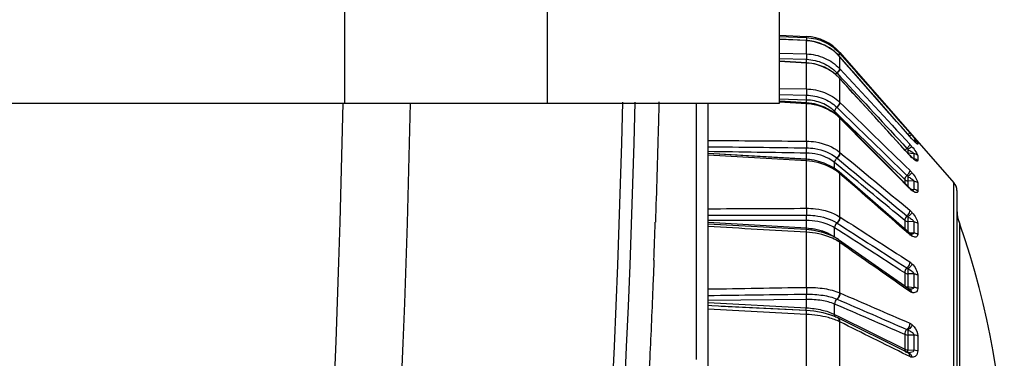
# Model space of a CAD drawing. Header units: millimetres. Extents: x 0 to 4000, y 0 to 3000.
# Tile 165 of 171: x 3302 to 3343, y 1680 to 1694. Entities that reach past the tile are written whole.
import ezdxf

# ---------------------------------------------------------------- set-up
doc = ezdxf.new("R2010")
doc.units = ezdxf.units.MM
doc.header["$LTSCALE"] = 219.99956
doc.layers.get('0').update_dxf_attribs({"linetype": 'CONTINUOUS'})
doc.layers.add('SUPERFICI', color=7, linetype='CONTINUOUS')

msp = doc.modelspace()

# ---------------------------------------------------------------- linework, layer by layer
at = {"color": 9, "linetype": 'CONTINUOUS'}
for p, q in [((3315.295, 1690.68), (3315.295, 1697.18)), ((3323.83, 1697.18), (3323.83, 1690.68)), ((3333.647, 1693.497), (3334.773, 1693.451)), ((3334.773, 1693.321), (3333.647, 1693.375)), ((3334.773, 1693.451), (3334.773, 1693.499)), ((3334.773, 1693.321), (3334.774, 1693.323)), ((3334.773, 1692.761), (3334.773, 1693.321)), ((3333.647, 1692.796), (3334.773, 1692.761)), ((3336.177, 1692.792), (3336.19, 1692.777)), ((3336.19, 1692.777), (3336.19, 1692.819)), ((3336.19, 1692.777), (3336.259, 1692.699)), ((3333.647, 1692.572), (3334.773, 1692.533)), ((3333.647, 1692.572), (3334.773, 1692.533)), ((3334.773, 1692.375), (3333.647, 1692.437)), ((3334.773, 1692.375), (3334.775, 1692.39)), ((3334.773, 1691.281), (3334.773, 1692.375)), ((3336.177, 1692.652), (3336.177, 1692.654)), ((3336.19, 1692.637), (3336.177, 1692.652)), ((3336.19, 1692.637), (3336.19, 1692.639)), ((3336.19, 1692.126), (3336.19, 1692.637)), ((3336.06, 1691.959), (3336.221, 1691.784)), ((3336.071, 1691.946), (3336.235, 1691.77)), ((3336.177, 1692.14), (3336.19, 1692.126)), ((3336.177, 1691.727), (3336.174, 1691.74)), ((3336.19, 1691.712), (3336.177, 1691.727)), ((3336.19, 1691.712), (3336.187, 1691.726)), ((3336.19, 1690.713), (3336.19, 1691.712)), ((3336.221, 1691.784), (3336.235, 1691.77)), ((3333.647, 1691.303), (3334.773, 1691.281)), ((3333.647, 1691.047), (3334.773, 1691.02)), ((3333.647, 1691.047), (3334.773, 1691.02)), ((3330.136, 1679.853), (3330.136, 1690.68)), ((3334.773, 1690.813), (3333.647, 1690.844)), ((3334.773, 1690.657), (3333.647, 1690.722)), ((3334.773, 1689.075), (3334.773, 1690.657)), ((3336.177, 1690.726), (3336.19, 1690.713)), ((3336.06, 1690.507), (3336.071, 1690.496)), ((3336.19, 1690.043), (3336.177, 1690.056)), ((3336.19, 1690.043), (3336.18, 1690.08)), ((3336.19, 1688.599), (3336.19, 1690.043)), ((3339.136, 1689.273), (3339.136, 1689.275)), ((3339.231, 1689.168), (3339.224, 1689.177)), ((3339.309, 1689.104), (3339.293, 1689.106)), ((3339.309, 1689.104), (3339.309, 1689.089)), ((3339.475, 1689.02), (3339.475, 1688.948)), ((3330.627, 1688.567), (3334.773, 1688.312)), ((3336.177, 1688.61), (3336.19, 1688.599)), ((3339.186, 1688.556), (3339.057, 1688.565)), ((3339.309, 1688.547), (3339.186, 1688.556)), ((3334.773, 1688.24), (3330.627, 1688.484)), ((3334.773, 1686.24), (3334.773, 1688.24)), ((3336.06, 1688.365), (3336.071, 1688.355)), ((3339.136, 1688.473), (3339.127, 1688.483)), ((3339.136, 1688.473), (3339.132, 1688.488)), ((3339.231, 1688.378), (3339.211, 1688.409)), ((3339.287, 1688.333), (3339.309, 1688.331)), ((3339.309, 1688.547), (3339.309, 1688.331)), ((3339.475, 1688.466), (3339.475, 1688.252)), ((3336.19, 1687.702), (3336.177, 1687.714)), ((3336.19, 1685.876), (3336.19, 1687.702)), ((3339.309, 1687.383), (3339.057, 1687.398)), ((3339.309, 1687.383), (3339.309, 1687.034)), ((3339.475, 1687.309), (3339.475, 1686.962)), ((3341.003, 1662.039), (3341.003, 1687.322)), ((3339.136, 1687.071), (3339.111, 1687.095)), ((3339.136, 1687.071), (3339.125, 1687.109)), ((3339.202, 1687.044), (3339.309, 1687.034)), ((3334.773, 1685.721), (3330.627, 1685.731)), ((3330.627, 1685.65), (3334.773, 1685.409)), ((3336.177, 1685.885), (3336.19, 1685.876)), ((3339.309, 1685.665), (3339.057, 1685.675)), ((3339.309, 1685.665), (3339.309, 1685.198)), ((3334.771, 1685.34), (3334.771, 1685.365)), ((3334.773, 1682.9), (3334.773, 1685.231)), ((3336.06, 1685.624), (3336.071, 1685.616)), ((3339.475, 1685.6), (3339.475, 1685.136)), ((3341.243, 1685.567), (3341.243, 1663.794)), ((3339.136, 1685.127), (3339.087, 1685.17)), ((3339.091, 1685.217), (3339.182, 1685.209)), ((3339.182, 1685.209), (3339.309, 1685.198)), ((3336.19, 1684.793), (3336.177, 1684.802)), ((3336.19, 1682.664), (3336.19, 1684.793)), ((3339.309, 1683.466), (3339.057, 1683.472)), ((3339.309, 1683.466), (3339.309, 1682.901)), ((3339.475, 1683.415), (3339.475, 1682.853)), ((3339.136, 1682.727), (3339.052, 1682.785)), ((3339.057, 1682.921), (3339.113, 1682.917)), ((3339.113, 1682.917), (3339.309, 1682.901)), ((3334.773, 1682.388), (3330.627, 1682.344)), ((3336.06, 1682.405), (3336.071, 1682.4)), ((3336.177, 1682.67), (3336.19, 1682.664)), ((3330.627, 1682.254), (3334.773, 1682.036)), ((3334.773, 1679.201), (3334.773, 1681.76)), ((3336.19, 1681.441), (3336.177, 1681.447)), ((3336.19, 1679.104), (3336.19, 1681.441)), ((3339.309, 1680.883), (3339.057, 1680.884)), ((3339.309, 1680.883), (3339.309, 1680.246)), ((3339.475, 1680.847), (3339.475, 1680.213)), ((3339.057, 1680.263), (3339.309, 1680.246)), ((3328.165, 1679.921), (3328.144, 1679.492)), ((3339.136, 1679.974), (3339.008, 1680.038))]:
    msp.add_line(p, q, dxfattribs=at)
at = {"color": 7, "linetype": 'CONTINUOUS'}
for p, q in [((3333.647, 1690.68), (3333.647, 1697.18)), ((3333.647, 1693.548), (3334.773, 1693.499)), ((3334.774, 1693.323), (3333.647, 1693.378)), ((3335.115, 1693.277), (3334.774, 1693.323)), ((3335.546, 1693.128), (3335.115, 1693.277)), ((3335.932, 1692.885), (3335.546, 1693.128)), ((3336.177, 1692.654), (3335.932, 1692.885)), ((3336.19, 1692.819), (3341.003, 1687.322)), ((3334.775, 1692.39), (3333.647, 1692.451)), ((3336.19, 1692.639), (3336.177, 1692.654)), ((3338.275, 1690.257), (3336.19, 1692.639)), ((3336.187, 1691.726), (3336.174, 1691.74)), ((3339.132, 1688.488), (3336.187, 1691.726)), ((3123.362, 1690.68), (3333.647, 1690.68)), ((3330.627, 1655.68), (3330.627, 1690.68)), ((3334.775, 1690.695), (3333.652, 1690.759)), ((3339.136, 1689.275), (3338.275, 1690.257)), ((3336.18, 1690.08), (3336.167, 1690.093)), ((3339.125, 1687.109), (3336.18, 1690.08)), ((3339.224, 1689.177), (3339.136, 1689.275)), ((3339.305, 1689.094), (3339.224, 1689.177)), ((3339.41, 1688.994), (3339.404, 1688.999)), ((3339.407, 1688.996), (3339.41, 1688.994)), ((3334.775, 1688.31), (3330.627, 1688.553)), ((3339.24, 1688.382), (3339.211, 1688.409)), ((3339.112, 1685.199), (3336.154, 1687.784)), ((3339.153, 1687.082), (3339.125, 1687.109)), ((3339.189, 1687.053), (3339.153, 1687.082)), ((3339.232, 1687.024), (3339.189, 1687.053)), ((3339.259, 1687.01), (3339.251, 1687.014)), ((3341.127, 1686.992), (3341.127, 1662.368)), ((3334.775, 1685.34), (3330.627, 1685.576)), ((3335.102, 1685.305), (3334.775, 1685.34)), ((3335.506, 1685.211), (3335.376, 1685.241)), ((3339.091, 1682.842), (3336.133, 1684.914)), ((3339.14, 1685.177), (3339.112, 1685.199)), ((3339.154, 1685.169), (3339.132, 1685.183)), ((3339.154, 1685.169), (3339.132, 1685.183)), ((3339.14, 1685.177), (3339.135, 1685.18)), ((3339.105, 1682.833), (3339.091, 1682.842)), ((3339.119, 1682.83), (3339.104, 1682.833)), ((3339.119, 1682.83), (3339.104, 1682.833)), ((3339.106, 1682.833), (3339.105, 1682.833)), ((3330.781, 1682.126), (3330.627, 1682.135)), ((3334.773, 1681.916), (3330.781, 1682.126)), ((3334.759, 1681.917), (3331.186, 1682.095)), ((3335.086, 1681.889), (3334.773, 1681.916)), ((3335.487, 1681.819), (3335.084, 1681.889)), ((3335.85, 1681.715), (3335.482, 1681.82)), ((3335.857, 1681.712), (3335.486, 1681.819)), ((3335.854, 1681.713), (3335.85, 1681.715)), ((3336.101, 1681.61), (3335.857, 1681.712)), ((3338.992, 1680.173), (3336.101, 1681.61)), ((3339.059, 1680.139), (3338.992, 1680.173)), ((3339.058, 1680.139), (3339.059, 1680.139))]:
    msp.add_line(p, q, dxfattribs=at)
for points in [[(3336.174, 1691.74), (3335.93, 1691.963), (3335.545, 1692.198), (3335.115, 1692.344), (3334.775, 1692.39)], [(3336.166, 1690.093), (3335.924, 1690.297), (3335.541, 1690.513), (3335.115, 1690.649), (3334.775, 1690.695)], [(3339.405, 1688.998), (3339.389, 1689.013), (3339.365, 1689.034), (3339.337, 1689.061), (3339.305, 1689.094)], [(3336.153, 1687.784), (3335.912, 1687.961), (3335.53, 1688.15), (3335.107, 1688.269), (3334.775, 1688.31)], [(3339.211, 1688.409), (3339.178, 1688.44), (3339.132, 1688.488)], [(3339.336, 1688.31), (3339.334, 1688.311), (3339.314, 1688.324), (3339.281, 1688.348), (3339.24, 1688.382)], [(3339.256, 1687.01), (3339.261, 1687.009), (3339.26, 1687.01), (3339.232, 1687.024)], [(3335.095, 1685.306), (3335.091, 1685.307), (3334.775, 1685.34)], [(3336.133, 1684.915), (3335.89, 1685.058), (3335.513, 1685.209), (3335.1, 1685.305)], [(3339.191, 1685.154), (3339.192, 1685.154), (3339.18, 1685.157), (3339.154, 1685.169)]]:
    msp.add_lwpolyline(points, dxfattribs=at)
for centre, radius, start, end in [((3334.686, 1691.501), 2, 41.2041, 87.5), ((2777.731, 1704.779), 550, 347.061, 358.53499), ((3340.627, 1686.992), 0.5, 0, 41.2041), ((3343.127, 1686.239), 2, 180, 199.6337), ((3310.727, 1674.68), 32.4, 340.3663, 19.6337)]:
    msp.add_arc(centre, radius, start, end, dxfattribs=at)
at = {"color": 9, "linetype": 'CONTINUOUS'}
for centre, radius, start, end in [((3334.69, 1691.446), 2.007, 87.3154, 87.6489), ((3334.676, 1691.312), 2.011, 85.0471, 87.2488), ((3334.676, 1691.308), 2.015, 76.4114, 85.0464), ((3334.674, 1691.303), 2.02, 65.1645, 76.3975), ((3334.676, 1691.308), 2.015, 63.5516, 65.1511), ((3334.674, 1691.305), 2.019, 52.3143, 63.5397), ((3334.677, 1691.31), 2.012, 42.528, 52.2993), ((3338.56, 1692.395), 3.79, 177.9198, 178.8198), ((3334.706, 1690.612), 1.921, 87.6167, 88.0004), ((3334.681, 1691.314), 2.006, 41.8121, 42.5219), ((3334.682, 1690.321), 2.054, 58.9851, 60.6199), ((3334.695, 1690.343), 2.028, 46.9064, 58.9975), ((3334.725, 1690.376), 1.983, 43.2628, 46.8622), ((3334.734, 1690.385), 1.971, 42.9182, 43.2595), ((2776.2, 1701.798), 539.143, 347.40074, 358.81904), ((2776.355, 1701.804), 541.826, 347.40024, 358.82346), ((2777.731, 1704.779), 549.483, 347.061, 358.53362), ((3334.822, 1688.681), 1.931, 46.3845, 49.3079), ((3334.84, 1688.7), 1.904, 45.8171, 46.3792), ((3334.846, 1688.706), 1.896, 45.4063, 45.817), ((3330.014, 1681.402), 12.154, 41.1498, 41.3673), ((3330.274, 1681.629), 11.809, 40.7889, 41.1529), ((3342.142, 1691.902), 3.994, 221.1801, 221.9246), ((3341.851, 1691.64), 3.602, 221.9064, 223.3314), ((3331.006, 1682.261), 10.842, 40.6615, 40.7868), ((3326.284, 1678.203), 17.068, 40.4563, 40.6647), ((3343.256, 1692.967), 5.535, 223.3392, 224.0549), ((3328.792, 1680.342), 13.771, 40.2599, 40.456), ((3342.374, 1692.113), 4.307, 224.0495, 224.8487), ((3331.23, 1682.406), 10.578, 39.9505, 40.265), ((3339.287, 1688.856), 0.249, 81.9768, 85.0133), ((3341.553, 1691.296), 3.149, 224.8402, 225.7748), ((3339.287, 1688.853), 0.252, 70.4952, 81.9702), ((3334.41, 1685.064), 6.433, 39.2316, 39.9847), ((3339.287, 1688.781), 0.251, 63.4937, 70.5617), ((3337.376, 1687.321), 2.399, 39.3568, 42.8131), ((3340.313, 1689.542), 1.59, 222.2472, 224.0607), ((3340.182, 1689.402), 1.398, 230.3288, 230.7596), ((3339.287, 1688.068), 0.264, 78.6037, 85.2714), ((3334.952, 1686.276), 1.889, 50.9149, 53.3062), ((3334.987, 1686.32), 1.832, 49.5283, 50.9099), ((3339.768, 1687.696), 0.89, 224.6817, 227.7528), ((3339.132, 1686.974), 0.0973, 48.3042, 54.2167), ((3339.822, 1687.813), 1.015, 234.3569, 234.9195), ((3339.269, 1687.247), 0.237, 264.519, 266.9182), ((2833.482, 1703.187), 495.229, 357.78506, 357.97027), ((3338.115, 1685.26), 3.345, 177.4571, 178.2028), ((3335.111, 1683.241), 1.89, 55.6812, 59.1418), ((3336.083, 1684.843), 0.0869, 45.5446, 55.2711), ((3339.512, 1685.557), 0.571, 228.7905, 231.4287), ((3339.676, 1682.867), 0.62, 179.7162, 180.1598), ((3339.04, 1682.768), 0.0893, 44.8363, 54.9729), ((3339.037, 1682.765), 0.0935, 38.7405, 44.8494), ((3339.068, 1682.692), 0.146, 69.9126, 75.6884)]:
    msp.add_arc(centre, radius, start, end, dxfattribs=at)
for points, knots in [([(3334.773, 1693.451), (3334.778, 1693.439), (3334.772, 1693.395), (3334.775, 1693.355), (3334.775, 1693.325)], [0, 0, 0, 0, 0.302174, 1, 1, 1, 1]), ([(3334.784, 1693.451), (3335.046, 1693.438), (3335.57, 1693.309), (3336.002, 1692.986), (3336.177, 1692.792)], [0, 0, 0, 0, 0.500458, 1, 1, 1, 1]), ([(3334.773, 1692.761), (3335.036, 1692.753), (3335.559, 1692.636), (3335.999, 1692.328), (3336.177, 1692.14)], [0, 0, 0, 0, 0.504108, 1, 1, 1, 1]), ([(3334.773, 1692.761), (3334.774, 1692.75), (3334.777, 1692.674), (3334.775, 1692.598), (3334.773, 1692.533)], [0, 0, 0, 0, 0.143634, 1, 1, 1, 1]), ([(3336.177, 1692.792), (3336.18, 1692.783), (3336.151, 1692.753), (3336.134, 1692.73), (3336.118, 1692.713)], [0, 0, 0, 0, 0.300952, 1, 1, 1, 1]), ([(3336.19, 1692.777), (3336.193, 1692.768), (3336.164, 1692.739), (3336.148, 1692.717), (3336.132, 1692.701)], [0, 0, 0, 0, 0.300165, 1, 1, 1, 1]), ([(3334.771, 1692.473), (3334.771, 1692.451), (3334.77, 1692.423), (3334.771, 1692.395), (3334.771, 1692.389)], [0, 0, 0, 0, 0.786288, 1, 1, 1, 1]), ([(3334.786, 1692.532), (3335.025, 1692.522), (3335.5, 1692.413), (3335.899, 1692.13), (3336.06, 1691.959)], [0, 0, 0, 0, 0.504256, 1, 1, 1, 1]), ([(3336.177, 1692.14), (3336.18, 1692.114), (3336.136, 1692.045), (3336.092, 1691.991), (3336.06, 1691.959)], [0, 0, 0, 0, 0.368463, 1, 1, 1, 1]), ([(3336.19, 1692.126), (3336.193, 1692.099), (3336.148, 1692.032), (3336.104, 1691.978), (3336.071, 1691.946)], [0, 0, 0, 0, 0.367726, 1, 1, 1, 1]), ([(3334.773, 1691.281), (3335.034, 1691.275), (3335.548, 1691.176), (3335.996, 1690.899), (3336.177, 1690.726)], [0, 0, 0, 0, 0.510754, 1, 1, 1, 1]), ([(3334.773, 1691.281), (3334.774, 1691.265), (3334.777, 1691.178), (3334.775, 1691.091), (3334.773, 1691.02)], [0, 0, 0, 0, 0.17869, 1, 1, 1, 1]), ([(3328.555, 1690.738), (3328.546, 1690.375), (3328.501, 1688.678), (3328.448, 1686.981), (3328.401, 1685.647)], [0, 0, 0, 0, 0.213911, 1, 1, 1, 1]), ([(3334.773, 1691.02), (3334.772, 1691), (3334.77, 1690.931), (3334.769, 1690.862), (3334.773, 1690.813)], [0, 0, 0, 0, 0.293989, 1, 1, 1, 1]), ([(3334.773, 1690.657), (3334.773, 1690.666), (3334.778, 1690.674), (3334.772, 1690.695), (3334.775, 1690.695)], [0, 0, 0, 0, 0.743054, 1, 1, 1, 1]), ([(3334.773, 1691.02), (3335.013, 1691.014), (3335.484, 1690.923), (3335.894, 1690.667), (3336.06, 1690.507)], [0, 0, 0, 0, 0.511069, 1, 1, 1, 1]), ([(3336.081, 1690.145), (3335.993, 1690.22), (3335.607, 1690.497), (3335.129, 1690.637), (3334.773, 1690.657)], [0, 0, 0, 0, 0.24519, 1, 1, 1, 1]), ([(3336.177, 1690.726), (3336.179, 1690.691), (3336.144, 1690.609), (3336.094, 1690.543), (3336.06, 1690.507)], [0, 0, 0, 0, 0.415805, 1, 1, 1, 1]), ([(3336.19, 1690.713), (3336.193, 1690.678), (3336.157, 1690.596), (3336.106, 1690.531), (3336.071, 1690.496)], [0, 0, 0, 0, 0.415204, 1, 1, 1, 1]), ([(3336.06, 1690.507), (3336.033, 1690.48), (3335.992, 1690.428), (3335.963, 1690.364), (3335.965, 1690.336)], [0, 0, 0, 0, 0.582527, 1, 1, 1, 1]), ([(3336.174, 1690.08), (3336.173, 1690.082), (3336.171, 1690.087), (3336.168, 1690.091), (3336.166, 1690.093)], [0, 0, 0, 0, 0.511734, 1, 1, 1, 1]), ([(3336.177, 1690.056), (3336.177, 1690.061), (3336.177, 1690.069), (3336.176, 1690.077), (3336.174, 1690.08)], [0, 0, 0, 0, 0.532332, 1, 1, 1, 1]), ([(3339.124, 1689.411), (3339.121, 1689.406), (3339.103, 1689.384), (3339.083, 1689.364), (3339.067, 1689.348)], [0, 0, 0, 0, 0.191921, 1, 1, 1, 1]), ([(3339.136, 1689.434), (3339.137, 1689.432), (3339.132, 1689.422), (3339.127, 1689.416), (3339.124, 1689.411)], [0, 0, 0, 0, 0.326962, 1, 1, 1, 1]), ([(3334.773, 1689.075), (3334.905, 1689.074), (3335.4, 1689.033), (3335.893, 1688.84), (3336.177, 1688.61)], [0, 0, 0, 0, 0.26482, 1, 1, 1, 1]), ([(3334.773, 1689.075), (3334.774, 1689.056), (3334.777, 1688.962), (3334.776, 1688.868), (3334.773, 1688.793)], [0, 0, 0, 0, 0.207126, 1, 1, 1, 1]), ([(3339.231, 1689.325), (3339.221, 1689.333), (3339.176, 1689.324), (3339.146, 1689.307), (3339.125, 1689.294)], [0, 0, 0, 0, 0.338597, 1, 1, 1, 1]), ([(3339.262, 1689.138), (3339.266, 1689.135), (3339.274, 1689.13), (3339.282, 1689.125), (3339.286, 1689.123)], [0, 0, 0, 0, 0.52083, 1, 1, 1, 1]), ([(3339.286, 1689.123), (3339.29, 1689.12), (3339.297, 1689.115), (3339.303, 1689.11), (3339.306, 1689.108)], [0, 0, 0, 0, 0.581879, 1, 1, 1, 1]), ([(3339.306, 1689.108), (3339.307, 1689.107), (3339.308, 1689.106), (3339.309, 1689.105), (3339.309, 1689.104)], [0, 0, 0, 0, 0.68488, 1, 1, 1, 1]), ([(3339.475, 1688.948), (3339.475, 1688.935), (3339.399, 1688.997), (3339.384, 1689.013), (3339.357, 1689.039)], [0, 0, 0, 0, 0.24701, 1, 1, 1, 1]), ([(3339.393, 1689.133), (3339.413, 1689.108), (3339.436, 1689.07), (3339.475, 1689.035), (3339.475, 1689.02)], [0, 0, 0, 0, 0.689565, 1, 1, 1, 1]), ([(3334.773, 1688.793), (3334.772, 1688.773), (3334.77, 1688.699), (3334.77, 1688.625), (3334.773, 1688.571)], [0, 0, 0, 0, 0.266272, 1, 1, 1, 1]), ([(3334.773, 1688.793), (3334.894, 1688.792), (3335.348, 1688.754), (3335.8, 1688.577), (3336.06, 1688.365)], [0, 0, 0, 0, 0.265183, 1, 1, 1, 1]), ([(3336.177, 1688.61), (3336.178, 1688.59), (3336.165, 1688.498), (3336.111, 1688.416), (3336.06, 1688.365)], [0, 0, 0, 0, 0.20878, 1, 1, 1, 1]), ([(3336.19, 1688.599), (3336.191, 1688.579), (3336.178, 1688.487), (3336.123, 1688.406), (3336.071, 1688.355)], [0, 0, 0, 0, 0.208502, 1, 1, 1, 1]), ([(3339.018, 1688.772), (3338.998, 1688.752), (3338.974, 1688.725), (3338.953, 1688.696), (3338.949, 1688.689)], [0, 0, 0, 0, 0.778233, 1, 1, 1, 1]), ([(3339.136, 1688.951), (3339.139, 1688.925), (3339.094, 1688.857), (3339.051, 1688.805), (3339.018, 1688.772)], [0, 0, 0, 0, 0.365405, 1, 1, 1, 1]), ([(3339.06, 1688.724), (3339.059, 1688.707), (3339.057, 1688.655), (3339.054, 1688.604), (3339.057, 1688.569)], [0, 0, 0, 0, 0.324215, 1, 1, 1, 1]), ([(3339.231, 1688.842), (3339.208, 1688.836), (3339.152, 1688.791), (3339.096, 1688.752), (3339.06, 1688.724)], [0, 0, 0, 0, 0.344515, 1, 1, 1, 1]), ([(3339.224, 1688.625), (3339.243, 1688.612), (3339.269, 1688.59), (3339.311, 1688.562), (3339.309, 1688.547)], [0, 0, 0, 0, 0.609233, 1, 1, 1, 1]), ([(3339.231, 1688.842), (3339.289, 1688.771), (3339.37, 1688.67), (3339.447, 1688.543), (3339.475, 1688.488), (3339.475, 1688.466)], [0, 0, 0, 0, 0.608891, 0.852173, 1, 1, 1, 1]), ([(3334.771, 1688.26), (3334.766, 1688.26), (3334.777, 1688.288), (3334.772, 1688.299), (3334.773, 1688.312)], [0, 0, 0, 0, 0.258866, 1, 1, 1, 1]), ([(3334.773, 1688.24), (3334.774, 1688.257), (3334.778, 1688.282), (3334.774, 1688.3), (3334.777, 1688.31), (3334.775, 1688.31)], [0, 0, 0, 0, 0.740123, 0.934449, 1, 1, 1, 1]), ([(3336.081, 1687.791), (3335.992, 1687.857), (3335.595, 1688.102), (3335.126, 1688.221), (3334.773, 1688.24)], [0, 0, 0, 0, 0.238858, 1, 1, 1, 1]), ([(3336.06, 1688.365), (3336.045, 1688.35), (3335.999, 1688.296), (3335.963, 1688.224), (3335.965, 1688.172)], [0, 0, 0, 0, 0.279976, 1, 1, 1, 1]), ([(3339.475, 1688.252), (3339.475, 1688.242), (3339.462, 1688.221), (3339.427, 1688.233), (3339.372, 1688.26), (3339.329, 1688.294), (3339.298, 1688.319)], [0, 0, 0, 0, 0.125664, 0.254676, 0.451176, 1, 1, 1, 1]), ([(3339.309, 1688.328), (3339.308, 1688.327), (3339.307, 1688.324), (3339.304, 1688.323), (3339.303, 1688.323)], [0, 0, 0, 0, 0.462232, 1, 1, 1, 1]), ([(3339.309, 1688.331), (3339.309, 1688.331), (3339.309, 1688.33), (3339.309, 1688.329), (3339.309, 1688.328)], [0, 0, 0, 0, 0.521034, 1, 1, 1, 1]), ([(3336.165, 1687.771), (3336.163, 1687.773), (3336.16, 1687.778), (3336.156, 1687.782), (3336.153, 1687.784)], [0, 0, 0, 0, 0.504416, 1, 1, 1, 1]), ([(3339.136, 1687.845), (3339.138, 1687.81), (3339.103, 1687.728), (3339.052, 1687.663), (3339.018, 1687.628)], [0, 0, 0, 0, 0.413666, 1, 1, 1, 1]), ([(3339.231, 1687.741), (3339.213, 1687.717), (3339.155, 1687.664), (3339.097, 1687.613), (3339.06, 1687.582)], [0, 0, 0, 0, 0.380814, 1, 1, 1, 1]), ([(3339.231, 1687.741), (3339.291, 1687.667), (3339.373, 1687.557), (3339.452, 1687.41), (3339.475, 1687.339), (3339.475, 1687.309)], [0, 0, 0, 0, 0.568984, 0.818601, 1, 1, 1, 1]), ([(3339.018, 1687.628), (3338.991, 1687.601), (3338.951, 1687.549), (3338.923, 1687.485), (3338.924, 1687.457)], [0, 0, 0, 0, 0.583521, 1, 1, 1, 1]), ([(3339.06, 1687.582), (3339.059, 1687.564), (3339.056, 1687.503), (3339.054, 1687.441), (3339.057, 1687.398)], [0, 0, 0, 0, 0.299665, 1, 1, 1, 1]), ([(3339.06, 1687.582), (3339.111, 1687.554), (3339.188, 1687.509), (3339.268, 1687.445), (3339.311, 1687.404), (3339.309, 1687.383)], [0, 0, 0, 0, 0.541787, 0.802691, 1, 1, 1, 1]), ([(3339.309, 1687.034), (3339.31, 1687.021), (3339.282, 1687.008), (3339.263, 1687.01), (3339.256, 1687.01)], [0, 0, 0, 0, 0.668113, 1, 1, 1, 1]), ([(3339.475, 1686.962), (3339.475, 1686.946), (3339.469, 1686.911), (3339.415, 1686.896), (3339.359, 1686.913), (3339.319, 1686.932), (3339.298, 1686.945)], [0, 0, 0, 0, 0.217704, 0.408036, 0.667349, 1, 1, 1, 1]), ([(3334.773, 1686.24), (3334.904, 1686.241), (3335.388, 1686.212), (3335.878, 1686.075), (3336.177, 1685.885)], [0, 0, 0, 0, 0.270806, 1, 1, 1, 1]), ([(3334.773, 1686.24), (3334.774, 1686.218), (3334.776, 1686.121), (3334.776, 1686.024), (3334.773, 1685.95)], [0, 0, 0, 0, 0.232662, 1, 1, 1, 1]), ([(3339.136, 1686.162), (3339.137, 1686.143), (3339.124, 1686.051), (3339.069, 1685.97), (3339.018, 1685.919)], [0, 0, 0, 0, 0.207761, 1, 1, 1, 1]), ([(3339.231, 1686.068), (3339.217, 1686.035), (3339.161, 1685.967), (3339.099, 1685.908), (3339.06, 1685.877)], [0, 0, 0, 0, 0.418025, 1, 1, 1, 1]), ([(3339.231, 1686.068), (3339.293, 1685.995), (3339.395, 1685.853), (3339.475, 1685.683), (3339.475, 1685.6)], [0, 0, 0, 0, 0.538193, 1, 1, 1, 1]), ([(3334.773, 1685.95), (3334.77, 1685.891), (3334.77, 1685.815), (3334.772, 1685.739), (3334.773, 1685.721)], [0, 0, 0, 0, 0.765292, 1, 1, 1, 1]), ([(3334.773, 1685.95), (3334.894, 1685.95), (3335.337, 1685.924), (3335.786, 1685.798), (3336.06, 1685.624)], [0, 0, 0, 0, 0.271278, 1, 1, 1, 1]), ([(3336.177, 1685.885), (3336.178, 1685.862), (3336.167, 1685.765), (3336.114, 1685.675), (3336.06, 1685.624)], [0, 0, 0, 0, 0.23015, 1, 1, 1, 1]), ([(3336.19, 1685.876), (3336.191, 1685.854), (3336.18, 1685.757), (3336.126, 1685.667), (3336.071, 1685.616)], [0, 0, 0, 0, 0.22987, 1, 1, 1, 1]), ([(3339.018, 1685.919), (3339.004, 1685.905), (3338.958, 1685.85), (3338.922, 1685.778), (3338.924, 1685.726)], [0, 0, 0, 0, 0.280629, 1, 1, 1, 1]), ([(3339.06, 1685.877), (3339.059, 1685.859), (3339.056, 1685.791), (3339.054, 1685.724), (3339.057, 1685.675)], [0, 0, 0, 0, 0.273169, 1, 1, 1, 1]), ([(3339.06, 1685.877), (3339.112, 1685.85), (3339.189, 1685.805), (3339.272, 1685.737), (3339.311, 1685.689), (3339.309, 1685.665)], [0, 0, 0, 0, 0.521355, 0.780479, 1, 1, 1, 1]), ([(3334.773, 1685.231), (3334.773, 1685.244), (3334.774, 1685.28), (3334.777, 1685.315), (3334.775, 1685.338)], [0, 0, 0, 0, 0.36849, 1, 1, 1, 1]), ([(3336.081, 1684.863), (3335.99, 1684.917), (3335.581, 1685.12), (3335.122, 1685.212), (3334.773, 1685.231)], [0, 0, 0, 0, 0.231433, 1, 1, 1, 1]), ([(3334.775, 1685.338), (3334.775, 1685.338), (3334.775, 1685.339), (3334.775, 1685.34), (3334.775, 1685.34)], [0, 0, 0, 0, 0.730161, 1, 1, 1, 1]), ([(3336.06, 1685.624), (3336.016, 1685.584), (3335.974, 1685.513), (3335.964, 1685.436), (3335.965, 1685.419)], [0, 0, 0, 0, 0.769217, 1, 1, 1, 1]), ([(3335.965, 1685.011), (3335.965, 1685.014), (3335.964, 1685.021), (3335.964, 1685.027), (3335.965, 1685.031)], [0, 0, 0, 0, 0.492422, 1, 1, 1, 1]), ([(3336.177, 1684.802), (3336.177, 1684.812), (3336.177, 1684.849), (3336.163, 1684.887), (3336.144, 1684.905)], [0, 0, 0, 0, 0.285414, 1, 1, 1, 1]), ([(3336.19, 1684.793), (3336.191, 1684.805), (3336.19, 1684.846), (3336.17, 1684.889), (3336.146, 1684.906)], [0, 0, 0, 0, 0.28944, 1, 1, 1, 1]), ([(3339.124, 1685.185), (3339.122, 1685.187), (3339.119, 1685.192), (3339.114, 1685.197), (3339.112, 1685.199)], [0, 0, 0, 0, 0.504595, 1, 1, 1, 1]), ([(3339.309, 1685.198), (3339.31, 1685.183), (3339.282, 1685.152), (3339.235, 1685.152), (3339.203, 1685.153), (3339.19, 1685.154)], [0, 0, 0, 0, 0.31707, 0.7087, 1, 1, 1, 1]), ([(3339.475, 1685.136), (3339.475, 1685.109), (3339.466, 1685.055), (3339.393, 1685.015), (3339.312, 1685.026), (3339.259, 1685.048), (3339.231, 1685.061)], [0, 0, 0, 0, 0.255303, 0.462258, 0.7051, 1, 1, 1, 1]), ([(3328.341, 1684.047), (3328.329, 1683.716), (3328.274, 1682.34), (3328.214, 1680.965), (3328.165, 1679.921)], [0, 0, 0, 0, 0.240957, 1, 1, 1, 1]), ([(3339.136, 1683.978), (3339.137, 1683.956), (3339.126, 1683.859), (3339.073, 1683.769), (3339.018, 1683.718)], [0, 0, 0, 0, 0.229241, 1, 1, 1, 1]), ([(3339.018, 1683.718), (3338.975, 1683.678), (3338.933, 1683.607), (3338.924, 1683.53), (3338.924, 1683.513)], [0, 0, 0, 0, 0.769657, 1, 1, 1, 1]), ([(3339.06, 1683.682), (3339.057, 1683.628), (3339.055, 1683.558), (3339.056, 1683.488), (3339.057, 1683.472)], [0, 0, 0, 0, 0.769977, 1, 1, 1, 1]), ([(3339.231, 1683.898), (3339.225, 1683.88), (3339.185, 1683.796), (3339.119, 1683.727), (3339.06, 1683.682)], [0, 0, 0, 0, 0.204795, 1, 1, 1, 1]), ([(3339.06, 1683.682), (3339.112, 1683.658), (3339.202, 1683.607), (3339.312, 1683.521), (3339.309, 1683.466)], [0, 0, 0, 0, 0.510447, 1, 1, 1, 1]), ([(3339.231, 1683.898), (3339.295, 1683.83), (3339.404, 1683.683), (3339.475, 1683.504), (3339.475, 1683.415)], [0, 0, 0, 0, 0.510846, 1, 1, 1, 1]), ([(3339.475, 1683.415), (3339.464, 1683.422), (3339.413, 1683.451), (3339.354, 1683.463), (3339.309, 1683.466)], [0, 0, 0, 0, 0.228103, 1, 1, 1, 1]), ([(3334.773, 1682.9), (3335.03, 1682.904), (3335.507, 1682.873), (3335.975, 1682.757), (3336.177, 1682.67)], [0, 0, 0, 0, 0.539398, 1, 1, 1, 1]), ([(3334.773, 1682.9), (3334.776, 1682.826), (3334.776, 1682.73), (3334.774, 1682.634), (3334.773, 1682.614)], [0, 0, 0, 0, 0.783034, 1, 1, 1, 1]), ([(3339.231, 1682.681), (3339.227, 1682.698), (3339.209, 1682.759), (3339.161, 1682.813), (3339.118, 1682.829)], [0, 0, 0, 0, 0.277421, 1, 1, 1, 1]), ([(3339.309, 1682.901), (3339.31, 1682.884), (3339.283, 1682.84), (3339.205, 1682.828), (3339.149, 1682.828), (3339.119, 1682.83)], [0, 0, 0, 0, 0.230254, 0.597439, 1, 1, 1, 1]), ([(3339.475, 1682.853), (3339.475, 1682.819), (3339.466, 1682.754), (3339.38, 1682.663), (3339.284, 1682.667), (3339.231, 1682.681)], [0, 0, 0, 0, 0.294718, 0.528679, 1, 1, 1, 1]), ([(3339.475, 1682.853), (3339.464, 1682.861), (3339.413, 1682.888), (3339.354, 1682.899), (3339.309, 1682.901)], [0, 0, 0, 0, 0.225951, 1, 1, 1, 1]), ([(3334.773, 1682.614), (3334.772, 1682.597), (3334.77, 1682.522), (3334.77, 1682.447), (3334.773, 1682.388)], [0, 0, 0, 0, 0.216582, 1, 1, 1, 1]), ([(3334.773, 1682.614), (3335.009, 1682.617), (3335.446, 1682.589), (3335.875, 1682.484), (3336.06, 1682.405)], [0, 0, 0, 0, 0.540162, 1, 1, 1, 1]), ([(3334.772, 1681.915), (3334.77, 1681.916), (3334.773, 1681.933), (3334.769, 1681.951), (3334.772, 1681.991), (3334.772, 1682.019), (3334.773, 1682.036)], [0, 0, 0, 0, 0.071135, 0.273885, 0.592359, 1, 1, 1, 1]), ([(3334.773, 1681.76), (3334.774, 1681.781), (3334.774, 1681.818), (3334.778, 1681.87), (3334.772, 1681.894), (3334.777, 1681.916), (3334.773, 1681.916)], [0, 0, 0, 0, 0.40609, 0.725417, 0.9287, 1, 1, 1, 1]), ([(3335.968, 1681.536), (3335.881, 1681.568), (3335.493, 1681.689), (3335.086, 1681.745), (3334.773, 1681.76)], [0, 0, 0, 0, 0.229064, 1, 1, 1, 1]), ([(3336, 1681.65), (3335.981, 1681.67), (3335.966, 1681.709), (3335.964, 1681.747), (3335.965, 1681.758)], [0, 0, 0, 0, 0.720989, 1, 1, 1, 1]), ([(3336.19, 1681.441), (3336.191, 1681.459), (3336.188, 1681.52), (3336.153, 1681.584), (3336.113, 1681.603)], [0, 0, 0, 0, 0.29022, 1, 1, 1, 1]), ([(3339.06, 1681.094), (3339.059, 1681.078), (3339.055, 1681.008), (3339.055, 1680.938), (3339.057, 1680.884)], [0, 0, 0, 0, 0.227778, 1, 1, 1, 1]), ([(3339.231, 1681.325), (3339.225, 1681.303), (3339.19, 1681.213), (3339.122, 1681.136), (3339.06, 1681.094)], [0, 0, 0, 0, 0.226776, 1, 1, 1, 1]), ([(3339.06, 1681.094), (3339.112, 1681.074), (3339.207, 1681.029), (3339.312, 1680.939), (3339.309, 1680.883)], [0, 0, 0, 0, 0.499584, 1, 1, 1, 1]), ([(3339.231, 1681.325), (3339.262, 1681.296), (3339.386, 1681.165), (3339.475, 1680.985), (3339.475, 1680.847)], [0, 0, 0, 0, 0.23739, 1, 1, 1, 1]), ([(3339.475, 1680.847), (3339.464, 1680.852), (3339.411, 1680.873), (3339.353, 1680.881), (3339.309, 1680.883)], [0, 0, 0, 0, 0.219006, 1, 1, 1, 1]), ([(3339.309, 1680.246), (3339.31, 1680.222), (3339.272, 1680.162), (3339.171, 1680.142), (3339.098, 1680.139), (3339.06, 1680.14)], [0, 0, 0, 0, 0.2447, 0.613704, 1, 1, 1, 1]), ([(3339.475, 1680.213), (3339.464, 1680.218), (3339.41, 1680.237), (3339.353, 1680.244), (3339.309, 1680.246)], [0, 0, 0, 0, 0.217094, 1, 1, 1, 1]), ([(3339.06, 1680.14), (3339.056, 1680.145), (3339.058, 1680.168), (3339.056, 1680.187), (3339.056, 1680.201)], [0, 0, 0, 0, 0.301118, 1, 1, 1, 1]), ([(3339.136, 1679.974), (3339.136, 1679.992), (3339.134, 1680.054), (3339.098, 1680.119), (3339.059, 1680.139)], [0, 0, 0, 0, 0.290604, 1, 1, 1, 1]), ([(3339.231, 1679.95), (3339.222, 1679.998), (3339.186, 1680.084), (3339.101, 1680.135), (3339.06, 1680.14)], [0, 0, 0, 0, 0.537289, 1, 1, 1, 1]), ([(3339.475, 1680.213), (3339.475, 1680.141), (3339.431, 1679.994), (3339.289, 1679.951), (3339.231, 1679.95)], [0, 0, 0, 0, 0.552783, 1, 1, 1, 1])]:
    msp.add_open_spline(points, degree=3, knots=knots, dxfattribs=at)
for points in [[(3335.689, 1692.11), (3335.412, 1692.266), (3335.09, 1692.359), (3334.773, 1692.375)], [(3339.136, 1689.273), (3338.154, 1690.394), (3337.172, 1691.516), (3336.19, 1692.637)], [(3336.259, 1692.699), (3337.218, 1691.611), (3338.177, 1690.523), (3339.136, 1689.434)], [(3336.06, 1691.959), (3336.04, 1691.938), (3336.02, 1691.917), (3336.003, 1691.894)], [(3336.19, 1692.126), (3337.172, 1691.068), (3338.154, 1690.01), (3339.136, 1688.951)], [(3339.127, 1688.483), (3338.148, 1689.559), (3337.169, 1690.636), (3336.19, 1691.712)], [(3336.235, 1691.77), (3337.163, 1690.771), (3338.091, 1689.772), (3339.018, 1688.772)], [(3336.19, 1690.713), (3337.172, 1689.757), (3338.154, 1688.801), (3339.136, 1687.845)], [(3336.071, 1690.496), (3337.054, 1689.54), (3338.036, 1688.585), (3339.018, 1687.628)], [(3339.111, 1687.095), (3338.138, 1688.078), (3337.164, 1689.061), (3336.19, 1690.043)], [(3330.627, 1689.107), (3332.009, 1689.097), (3333.391, 1689.086), (3334.773, 1689.075)], [(3339.475, 1689.02), (3339.447, 1689.052), (3339.41, 1689.077), (3339.371, 1689.091)], [(3339.475, 1688.948), (3339.454, 1688.971), (3339.428, 1688.992), (3339.399, 1689.006)], [(3330.627, 1688.842), (3332.009, 1688.826), (3333.391, 1688.81), (3334.773, 1688.793)], [(3334.773, 1688.571), (3333.391, 1688.592), (3332.009, 1688.613), (3330.627, 1688.634)], [(3336.19, 1688.599), (3337.172, 1687.787), (3338.154, 1686.975), (3339.136, 1686.162)], [(3339.018, 1688.772), (3339.032, 1688.757), (3339.046, 1688.742), (3339.058, 1688.725)], [(3339.06, 1688.724), (3339.116, 1688.693), (3339.171, 1688.66), (3339.224, 1688.625)], [(3336.071, 1688.355), (3337.054, 1687.543), (3338.036, 1686.731), (3339.018, 1685.919)], [(3339.231, 1688.378), (3339.21, 1688.396), (3339.19, 1688.416), (3339.17, 1688.436)], [(3339.29, 1688.326), (3339.27, 1688.343), (3339.25, 1688.36), (3339.231, 1688.378)], [(3339.475, 1688.466), (3339.434, 1688.511), (3339.37, 1688.542), (3339.309, 1688.547)], [(3339.475, 1688.252), (3339.44, 1688.289), (3339.39, 1688.317), (3339.339, 1688.327)], [(3336.177, 1687.714), (3336.178, 1687.733), (3336.175, 1687.754), (3336.165, 1687.771)], [(3336.19, 1687.702), (3336.191, 1687.727), (3336.185, 1687.756), (3336.167, 1687.772)], [(3339.136, 1687.845), (3339.169, 1687.812), (3339.201, 1687.777), (3339.231, 1687.741)], [(3339.087, 1685.17), (3338.121, 1686.014), (3337.156, 1686.858), (3336.19, 1687.702)], [(3339.018, 1687.628), (3339.033, 1687.614), (3339.047, 1687.6), (3339.058, 1687.583)], [(3339.475, 1687.309), (3339.432, 1687.352), (3339.369, 1687.379), (3339.309, 1687.383)], [(3339.231, 1686.988), (3339.209, 1687.004), (3339.189, 1687.02), (3339.17, 1687.038)], [(3339.231, 1686.988), (3339.225, 1687.01), (3339.213, 1687.032), (3339.196, 1687.047)], [(3339.298, 1686.945), (3339.278, 1686.956), (3339.258, 1686.969), (3339.239, 1686.983)], [(3339.475, 1686.962), (3339.432, 1687.005), (3339.369, 1687.03), (3339.309, 1687.034)], [(3330.627, 1686.221), (3332.009, 1686.228), (3333.391, 1686.234), (3334.773, 1686.24)], [(3339.136, 1686.162), (3339.17, 1686.134), (3339.202, 1686.102), (3339.231, 1686.068)], [(3330.627, 1685.947), (3332.009, 1685.948), (3333.391, 1685.949), (3334.773, 1685.95)], [(3336.19, 1685.876), (3337.172, 1685.244), (3338.154, 1684.611), (3339.136, 1683.978)], [(3339.018, 1685.919), (3339.033, 1685.907), (3339.048, 1685.893), (3339.058, 1685.876)], [(3339.475, 1685.6), (3339.43, 1685.639), (3339.368, 1685.661), (3339.309, 1685.665)], [(3334.773, 1685.231), (3333.391, 1685.31), (3332.009, 1685.389), (3330.627, 1685.468)], [(3336.071, 1685.616), (3337.054, 1684.984), (3338.036, 1684.351), (3339.018, 1683.718)], [(3339.136, 1685.127), (3339.137, 1685.147), (3339.134, 1685.168), (3339.124, 1685.185)], [(3339.231, 1685.061), (3339.221, 1685.104), (3339.193, 1685.149), (3339.154, 1685.169)], [(3339.231, 1685.061), (3339.204, 1685.075), (3339.179, 1685.092), (3339.156, 1685.11)], [(3339.475, 1685.136), (3339.43, 1685.174), (3339.368, 1685.194), (3339.309, 1685.198)], [(3339.052, 1682.785), (3338.098, 1683.455), (3337.144, 1684.124), (3336.19, 1684.793)], [(3339.136, 1683.978), (3339.17, 1683.956), (3339.202, 1683.928), (3339.231, 1683.898)], [(3339.018, 1683.718), (3339.033, 1683.708), (3339.049, 1683.696), (3339.058, 1683.68)], [(3330.627, 1682.831), (3332.009, 1682.855), (3333.391, 1682.878), (3334.773, 1682.9)], [(3339.056, 1682.87), (3339.056, 1682.887), (3339.056, 1682.904), (3339.057, 1682.921)], [(3339.136, 1682.727), (3339.137, 1682.76), (3339.131, 1682.798), (3339.11, 1682.824)], [(3330.627, 1682.558), (3332.009, 1682.577), (3333.391, 1682.595), (3334.773, 1682.614)], [(3336.06, 1682.405), (3336, 1682.356), (3335.963, 1682.272), (3335.965, 1682.196)], [(3336.177, 1682.67), (3336.181, 1682.574), (3336.134, 1682.466), (3336.06, 1682.405)], [(3336.19, 1682.664), (3336.194, 1682.568), (3336.146, 1682.461), (3336.071, 1682.4)], [(3336.071, 1682.4), (3337.054, 1681.974), (3338.036, 1681.548), (3339.018, 1681.122)], [(3336.19, 1682.664), (3337.172, 1682.239), (3338.154, 1681.814), (3339.136, 1681.388)], [(3339.231, 1682.681), (3339.197, 1682.689), (3339.164, 1682.706), (3339.136, 1682.727)], [(3334.773, 1681.76), (3333.391, 1681.834), (3332.009, 1681.907), (3330.627, 1681.981)], [(3336.177, 1681.447), (3336.109, 1681.48), (3336.039, 1681.509), (3335.968, 1681.536)], [(3336.026, 1681.631), (3336.016, 1681.635), (3336.007, 1681.642), (3336, 1681.65)], [(3336.165, 1681.534), (3336.154, 1681.565), (3336.131, 1681.595), (3336.101, 1681.61)], [(3336.177, 1681.447), (3336.178, 1681.477), (3336.175, 1681.506), (3336.165, 1681.534)], [(3339.008, 1680.038), (3338.069, 1680.506), (3337.13, 1680.973), (3336.19, 1681.441)], [(3339.018, 1681.122), (3338.959, 1681.074), (3338.922, 1680.989), (3338.924, 1680.913)], [(3339.136, 1681.388), (3339.14, 1681.291), (3339.093, 1681.184), (3339.018, 1681.122)], [(3339.018, 1681.122), (3339.034, 1681.116), (3339.049, 1681.106), (3339.058, 1681.091)], [(3339.136, 1681.388), (3339.171, 1681.373), (3339.202, 1681.35), (3339.231, 1681.325)], [(3338.924, 1680.289), (3338.924, 1680.271), (3338.925, 1680.253), (3338.93, 1680.236)], [(3339.056, 1680.201), (3339.056, 1680.222), (3339.056, 1680.242), (3339.057, 1680.263)], [(3338.93, 1680.236), (3338.933, 1680.221), (3338.939, 1680.207), (3338.948, 1680.194)], [(3338.948, 1680.194), (3338.957, 1680.18), (3338.97, 1680.168), (3338.986, 1680.16)], [(3339.231, 1679.95), (3339.198, 1679.95), (3339.165, 1679.96), (3339.136, 1679.974)]]:
    msp.add_open_spline(points, degree=3, dxfattribs=at)
at = {"layer": 'SUPERFICI', "color": 9, "linetype": 'CONTINUOUS'}
for p, q in [((3334.773, 1690.695), (3334.773, 1690.813)), ((3336.19, 1690.117), (3335.965, 1690.336)), ((3336.203, 1690.104), (3335.965, 1690.336)), ((3335.965, 1690.263), (3335.965, 1690.336)), ((3336.203, 1690.104), (3336.19, 1690.117)), ((3334.773, 1688.312), (3334.773, 1688.571)), ((3336.267, 1687.922), (3335.965, 1688.172)), ((3336.281, 1687.911), (3335.965, 1688.172)), ((3335.965, 1687.922), (3335.965, 1688.172)), ((3338.924, 1687.457), (3338.924, 1687.311)), ((3339.057, 1687.398), (3339.057, 1687.174)), ((3334.773, 1685.409), (3334.773, 1685.721)), ((3338.924, 1685.726), (3338.924, 1685.363)), ((3339.057, 1685.675), (3339.057, 1685.247)), ((3335.965, 1685.031), (3335.965, 1685.419)), ((3335.965, 1685.031), (3336.03, 1684.985)), ((3335.965, 1685.031), (3336.03, 1684.985)), ((3337.815, 1683.736), (3338.924, 1682.96)), ((3338.924, 1683.513), (3338.924, 1682.96)), ((3339.057, 1683.472), (3339.057, 1682.921)), ((3334.773, 1682.036), (3334.773, 1682.388)), ((3335.965, 1681.758), (3335.965, 1682.196)), ((3335.965, 1681.758), (3336.145, 1681.668)), ((3336.145, 1681.668), (3338.924, 1680.289)), ((3338.924, 1680.913), (3338.924, 1680.289)), ((3339.057, 1680.884), (3339.057, 1680.263))]:
    msp.add_line(p, q, dxfattribs=at)
for centre, radius, start, end in [((3334.723, 1688.861), 1.953, 88.177, 88.538), ((3334.627, 1686.041), 2.276, 79.4065, 86.3254), ((3334.595, 1682.526), 2.888, 86.3083, 86.4678), ((3334.538, 1677.877), 4.165, 86.6389, 86.7724)]:
    msp.add_arc(centre, radius, start, end, dxfattribs=at)
for points, knots in [([(3335.965, 1690.336), (3335.813, 1690.483), (3335.438, 1690.719), (3335.005, 1690.806), (3334.785, 1690.813)], [0, 0, 0, 0, 0.488691, 1, 1, 1, 1]), ([(3335.965, 1688.172), (3335.888, 1688.235), (3335.533, 1688.47), (3335.097, 1688.566), (3334.773, 1688.571)], [0, 0, 0, 0, 0.234875, 1, 1, 1, 1]), ([(3335.965, 1685.419), (3335.886, 1685.469), (3335.516, 1685.656), (3335.093, 1685.721), (3334.773, 1685.721)], [0, 0, 0, 0, 0.225459, 1, 1, 1, 1]), ([(3334.781, 1685.408), (3334.893, 1685.401), (3335.305, 1685.35), (3335.715, 1685.206), (3335.965, 1685.031)], [0, 0, 0, 0, 0.268721, 1, 1, 1, 1]), ([(3335.965, 1682.196), (3335.794, 1682.269), (3335.396, 1682.366), (3334.991, 1682.391), (3334.773, 1682.388)], [0, 0, 0, 0, 0.459228, 1, 1, 1, 1]), ([(3334.782, 1682.035), (3335.001, 1682.022), (3335.405, 1681.967), (3335.796, 1681.842), (3335.965, 1681.758)], [0, 0, 0, 0, 0.537429, 1, 1, 1, 1]), ([(3338.924, 1680.913), (3338.933, 1680.909), (3338.976, 1680.892), (3339.022, 1680.886), (3339.057, 1680.884)], [0, 0, 0, 0, 0.218974, 1, 1, 1, 1]), ([(3338.924, 1680.289), (3338.933, 1680.285), (3338.976, 1680.27), (3339.022, 1680.264), (3339.057, 1680.263)], [0, 0, 0, 0, 0.217116, 1, 1, 1, 1])]:
    msp.add_open_spline(points, degree=3, knots=knots, dxfattribs=at)
for points in [[(3338.924, 1687.457), (3338.017, 1688.34), (3337.11, 1689.222), (3336.203, 1690.104)], [(3338.924, 1685.726), (3338.043, 1686.455), (3337.162, 1687.183), (3336.281, 1687.911)], [(3338.924, 1687.457), (3338.958, 1687.423), (3339.009, 1687.402), (3339.057, 1687.398)], [(3338.924, 1685.726), (3338.96, 1685.695), (3339.01, 1685.678), (3339.057, 1685.675)], [(3338.924, 1683.513), (3337.938, 1684.148), (3336.951, 1684.783), (3335.965, 1685.419)], [(3338.924, 1683.513), (3338.962, 1683.486), (3339.011, 1683.474), (3339.057, 1683.472)], [(3338.924, 1682.96), (3338.949, 1682.944), (3338.978, 1682.933), (3339.007, 1682.928)], [(3339.007, 1682.928), (3339.024, 1682.924), (3339.041, 1682.922), (3339.057, 1682.921)], [(3338.924, 1680.913), (3337.938, 1681.341), (3336.951, 1681.768), (3335.965, 1682.196)]]:
    msp.add_open_spline(points, degree=3, dxfattribs=at)

doc.saveas('drawing.dxf')
